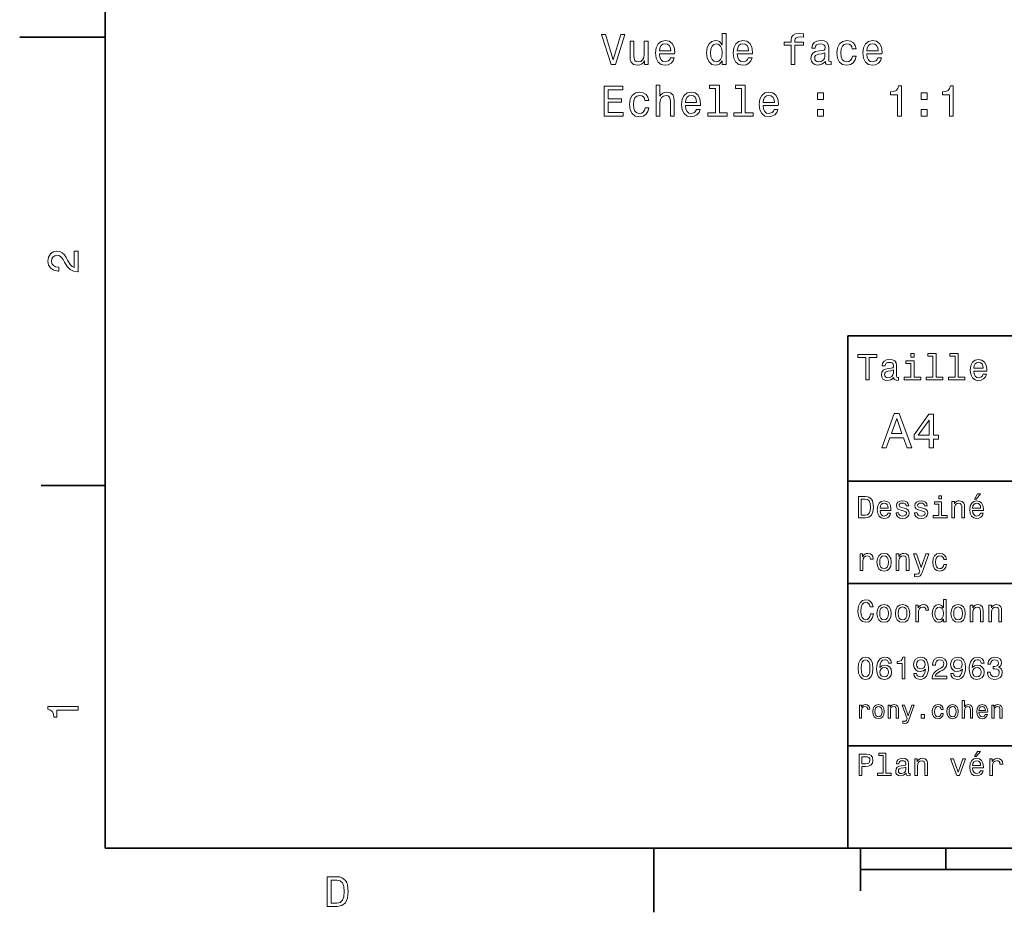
# Model space of a CAD drawing. Extents: x 0 to 297, y 0 to 210.
# Tile 1 of 7: x 0 to 115, y 2 to 107. Entities that reach past the tile are written whole.
import ezdxf

# ---------------------------------------------------------------- set-up
doc = ezdxf.new("R2010")
doc.units = 0

msp = doc.modelspace()

# ---------------------------------------------------------------- linework, layer by layer
at = {"color": 7, "lineweight": 35}
for p, q in [((10, 200), (10, 10)), ((97, 10), (97, 70)), ((97, 70), (287, 70)), ((97, 53), (162, 53)), ((97, 41), (162, 41)), ((97, 22), (162, 22)), ((10, 10), (287, 10)), ((97, 10), (287, 10)), ((98.5, 7.5), (198.5, 7.5))]:
    msp.add_line(p, q, dxfattribs=at)
at = {"color": 7, "lineweight": 35, "ltscale": 0.25}
msp.add_line((10, 105), (0, 105), dxfattribs=at)
at = {"color": 7, "lineweight": 35, "ltscale": 0.1875}
for p, q in [((10, 52.5), (2.5, 52.5)), ((74.300003, 10), (74.300003, 2.5))]:
    msp.add_line(p, q, dxfattribs=at)
at = {"color": 7, "lineweight": 35, "ltscale": 0.125}
msp.add_line((98.5, 10), (98.5, 5), dxfattribs=at)
at = {"color": 7, "lineweight": 35, "ltscale": 0.0625}
msp.add_line((108.5, 10), (108.5, 7.5), dxfattribs=at)
at = {"color": 7, "lineweight": 13}
for points in [[(70.407738, 105.295738), (69.53022, 102.315193), (68.62748, 105.295738), (68.148376, 105.295738), (69.278061, 101.790695), (69.782379, 101.790695), (70.886848, 105.295738)], [(82.294632, 102.209282), (82.294632, 101.790695), (82.738434, 101.790695), (82.738434, 105.411736), (82.299667, 105.411736), (82.299667, 104.085365), (81.961777, 104.468651), (81.755005, 104.559425), (81.517975, 104.594727), (81.089294, 104.493866), (80.756447, 104.211441), (80.539581, 103.757553), (80.463936, 103.147324), (80.539581, 102.537094), (80.756447, 102.078156), (81.089294, 101.790695), (81.517975, 101.694878), (81.755005, 101.730179), (81.96682, 101.820953)], [(90.353706, 104.029892), (90.353706, 101.790695), (90.797516, 101.790695), (90.797516, 104.029892), (91.806152, 104.029892), (91.806152, 104.408127), (90.797516, 104.408127), (90.797516, 104.574554), (90.832809, 104.776283), (90.948807, 104.912453), (91.145493, 104.993141), (91.427917, 105.023407), (91.806152, 105.003235), (91.806152, 105.38652), (91.327049, 105.411736), (90.893333, 105.366341), (90.590736, 105.230179), (90.40918, 104.993141), (90.353706, 104.655251), (90.353706, 104.408127), (89.541748, 104.408127), (89.541748, 104.029892)], [(73.610191, 104.498909), (73.166382, 104.498909), (73.166382, 102.935509), (73.115952, 102.572395), (72.969696, 102.31015), (72.742752, 102.148766), (72.445206, 102.098335), (72.208176, 102.13868), (72.056877, 102.259712), (71.971138, 102.466484), (71.950966, 102.758995), (71.950966, 104.498909), (71.507164, 104.498909), (71.507164, 102.718651), (71.522293, 102.36058), (71.618118, 102.063026), (71.910622, 101.790695), (72.379639, 101.694878), (72.631805, 101.730179), (72.848663, 101.820953), (73.035263, 101.977295), (73.186562, 102.204239), (73.186562, 101.790695), (73.610191, 101.790695)], [(74.946648, 103.016197), (76.721863, 103.016197), (76.726906, 103.222969), (76.64621, 103.80294), (76.424309, 104.236664), (76.071289, 104.498909), (75.602264, 104.594727), (75.143333, 104.493866), (74.790306, 104.211441), (74.563362, 103.75251), (74.482666, 103.147324), (74.558319, 102.527008), (74.785263, 102.073112), (75.133247, 101.790695), (75.587135, 101.694878), (75.980507, 101.760437), (76.303276, 101.931908), (76.540306, 102.204239), (76.676476, 102.567352), (76.237709, 102.567352), (76.146935, 102.365623), (76.015808, 102.214325), (75.642609, 102.093292), (75.355148, 102.148766), (75.13829, 102.325279), (74.997078, 102.61274), (74.946648, 103.001068)], [(74.946648, 103.389397), (75.002121, 103.737381), (75.13829, 103.994583), (75.345062, 104.150925), (75.617393, 104.206398), (75.884689, 104.150925), (76.091461, 103.994583), (76.217537, 103.737381), (76.262924, 103.389397)], [(81.59362, 104.196312), (81.886124, 104.12571), (82.108032, 103.929024), (82.239151, 103.601212), (82.289581, 103.147324), (82.239151, 102.688393), (82.108032, 102.36058), (81.886124, 102.158852), (81.59362, 102.093292), (81.316238, 102.158852), (81.104424, 102.36058), (80.963219, 102.693436), (80.917824, 103.147324), (80.963219, 103.596169), (81.104424, 103.923981), (81.316238, 104.12571)], [(84.054718, 103.016197), (85.829933, 103.016197), (85.834976, 103.222969), (85.75428, 103.80294), (85.532379, 104.236664), (85.179352, 104.498909), (84.710335, 104.594727), (84.251404, 104.493866), (83.898376, 104.211441), (83.671432, 103.75251), (83.590736, 103.147324), (83.666389, 102.527008), (83.893333, 102.073112), (84.241318, 101.790695), (84.695206, 101.694878), (85.088577, 101.760437), (85.411346, 101.931908), (85.648376, 102.204239), (85.784546, 102.567352), (85.345779, 102.567352), (85.255005, 102.365623), (85.123878, 102.214325), (84.750679, 102.093292), (84.463219, 102.148766), (84.246353, 102.325279), (84.105148, 102.61274), (84.054718, 103.001068)], [(84.054718, 103.389397), (84.110191, 103.737381), (84.246353, 103.994583), (84.453125, 104.150925), (84.725464, 104.206398), (84.992752, 104.150925), (85.199524, 103.994583), (85.325607, 103.737381), (85.370995, 103.389397)], [(94.383247, 102.143723), (94.383247, 102.128593), (94.408463, 101.957123), (94.484108, 101.836082), (94.801834, 101.740265), (95.04895, 101.780609), (95.04895, 102.12355), (94.943039, 102.108421), (94.801834, 102.173981), (94.776619, 102.37571), (94.776619, 103.777725), (94.716095, 104.135796), (94.539581, 104.387955), (94.231949, 104.539253), (93.798233, 104.594727), (93.374603, 104.53421), (93.06192, 104.36274), (92.865234, 104.095451), (92.799667, 103.742424), (92.799667, 103.712166), (93.19809, 103.712166), (93.233391, 103.923981), (93.344337, 104.075279), (93.525894, 104.166054), (93.783104, 104.201355), (94.03022, 104.17614), (94.206734, 104.100494), (94.312637, 103.969368), (94.347946, 103.787811), (94.327774, 103.575996), (94.247078, 103.470093), (94.045349, 103.419655), (93.667107, 103.379311), (93.233391, 103.288536), (92.925751, 103.127151), (92.744194, 102.874992), (92.688721, 102.501793), (92.739151, 102.168938), (92.895493, 101.921822), (93.147652, 101.76548), (93.495636, 101.710007), (93.964661, 101.81591)], [(97.535263, 103.601212), (97.974022, 103.601212), (97.88324, 104.004669), (97.666382, 104.322395), (97.328491, 104.519081), (96.889725, 104.594727), (96.405579, 104.493866), (96.037422, 104.211441), (95.805435, 103.75251), (95.724747, 103.137238), (95.800392, 102.527008), (96.027336, 102.073112), (96.385406, 101.790695), (96.874603, 101.694878), (97.308319, 101.770523), (97.64621, 101.982338), (97.878204, 102.315193), (97.979065, 102.758995), (97.555435, 102.758995), (97.479782, 102.476578), (97.338577, 102.264755), (97.136848, 102.133636), (96.889725, 102.093292), (96.582092, 102.158852), (96.360191, 102.36058), (96.224022, 102.688393), (96.178635, 103.152367), (96.224022, 103.606255), (96.365234, 103.934067), (96.592178, 104.135796), (96.889725, 104.206398), (97.151978, 104.161011), (97.348663, 104.045021), (97.479782, 103.853378)], [(99.234833, 103.016197), (101.01004, 103.016197), (101.015091, 103.222969), (100.934395, 103.80294), (100.712494, 104.236664), (100.359467, 104.498909), (99.89045, 104.594727), (99.431519, 104.493866), (99.078491, 104.211441), (98.851547, 103.75251), (98.770851, 103.147324), (98.846497, 102.527008), (99.073441, 102.073112), (99.421432, 101.790695), (99.87532, 101.694878), (100.268692, 101.760437), (100.591461, 101.931908), (100.828491, 102.204239), (100.964661, 102.567352), (100.525894, 102.567352), (100.43512, 102.365623), (100.303993, 102.214325), (99.930794, 102.093292), (99.643326, 102.148766), (99.426468, 102.325279), (99.285263, 102.61274), (99.234833, 103.001068)], [(99.234833, 103.389397), (99.290306, 103.737381), (99.426468, 103.994583), (99.63324, 104.150925), (99.905579, 104.206398), (100.172867, 104.150925), (100.379639, 103.994583), (100.505722, 103.737381), (100.551109, 103.389397)], [(94.332809, 102.738823), (94.272293, 102.476578), (94.110909, 102.274841), (93.868835, 102.143723), (93.571289, 102.098335), (93.379639, 102.12355), (93.243477, 102.204239), (93.157745, 102.345451), (93.132523, 102.542137), (93.152695, 102.718651), (93.233391, 102.844727), (93.556152, 102.985939), (93.964661, 103.046455), (94.332809, 103.167496)], [(68.471138, 95.743866), (70.690163, 95.743866), (70.690163, 96.167496), (68.93512, 96.167496), (68.93512, 97.352654), (70.49852, 97.352654), (70.49852, 97.77124), (68.93512, 97.77124), (68.93512, 98.820236), (70.649818, 98.820236), (70.649818, 99.243866), (68.471138, 99.243866)], [(74.558319, 95.743866), (75.002121, 95.743866), (75.002121, 97.307266), (75.047508, 97.665337), (75.193764, 97.927582), (75.420708, 98.088966), (75.723305, 98.149483), (75.965378, 98.099052), (76.116676, 97.962883), (76.192322, 97.735939), (76.217537, 97.43335), (76.217537, 95.743866), (76.661346, 95.743866), (76.661346, 97.524124), (76.641167, 97.882195), (76.550392, 98.179749), (76.252838, 98.45208), (75.788864, 98.547897), (75.536705, 98.512596), (75.319847, 98.416779), (75.13829, 98.26548), (75.002121, 98.058708), (75.002121, 99.364906), (74.558319, 99.364906)], [(81.512924, 98.991707), (81.512924, 96.117065), (80.600105, 96.117065), (80.600105, 95.743866), (82.86451, 95.743866), (82.86451, 96.117065), (81.956734, 96.117065), (81.956734, 99.364906), (80.816963, 99.364906), (80.816963, 98.991707)], [(84.54895, 98.991707), (84.54895, 96.117065), (83.636124, 96.117065), (83.636124, 95.743866), (85.900536, 95.743866), (85.900536, 96.117065), (84.992752, 96.117065), (84.992752, 99.364906), (83.852982, 99.364906), (83.852982, 98.991707)], [(102.835693, 95.743866), (103.294624, 95.743866), (103.294624, 99.269081), (102.951691, 99.269081), (102.860909, 98.961449), (102.679352, 98.754669), (102.401978, 98.633636), (102.018692, 98.593292), (102.018692, 98.235222), (102.835693, 98.235222)], [(108.907738, 95.743866), (109.366669, 95.743866), (109.366669, 99.269081), (109.023727, 99.269081), (108.932953, 98.961449), (108.751396, 98.754669), (108.474014, 98.633636), (108.090729, 98.593292), (108.090729, 98.235222), (108.907738, 98.235222)], [(73.247078, 97.554382), (73.685837, 97.554382), (73.595062, 97.95784), (73.378204, 98.275566), (73.040306, 98.472252), (72.601547, 98.547897), (72.117393, 98.447037), (71.749237, 98.164612), (71.51725, 97.705681), (71.436562, 97.090408), (71.512207, 96.480179), (71.739151, 96.026283), (72.097221, 95.743866), (72.586418, 95.648048), (73.020134, 95.723694), (73.358032, 95.935509), (73.590019, 96.268364), (73.69088, 96.712166), (73.26725, 96.712166), (73.191605, 96.429749), (73.050392, 96.217926), (72.848663, 96.086807), (72.601547, 96.046463), (72.293907, 96.112022), (72.072006, 96.313751), (71.935837, 96.641563), (71.89045, 97.105537), (71.935837, 97.559425), (72.077049, 97.887238), (72.303993, 98.088966), (72.601547, 98.159569), (72.863792, 98.114182), (73.060478, 97.998192), (73.191605, 97.806549)], [(77.982666, 96.969368), (79.757889, 96.969368), (79.762924, 97.17614), (79.682236, 97.756111), (79.460335, 98.189835), (79.107307, 98.45208), (78.63829, 98.547897), (78.179352, 98.447037), (77.826324, 98.164612), (77.59938, 97.705681), (77.518692, 97.100494), (77.594337, 96.480179), (77.821289, 96.026283), (78.169266, 95.743866), (78.623161, 95.648048), (79.016533, 95.713608), (79.339294, 95.885078), (79.576324, 96.15741), (79.712494, 96.520523), (79.273735, 96.520523), (79.182953, 96.318794), (79.051834, 96.167496), (78.678635, 96.046463), (78.391167, 96.101936), (78.174309, 96.27845), (78.033104, 96.56591), (77.982666, 96.954239)], [(77.982666, 97.342567), (78.038147, 97.690552), (78.174309, 97.947754), (78.381081, 98.104095), (78.653419, 98.159569), (78.920708, 98.104095), (79.12748, 97.947754), (79.253563, 97.690552), (79.29895, 97.342567)], [(87.090736, 96.969368), (88.865952, 96.969368), (88.870995, 97.17614), (88.790306, 97.756111), (88.568405, 98.189835), (88.215378, 98.45208), (87.746353, 98.547897), (87.287422, 98.447037), (86.934402, 98.164612), (86.707451, 97.705681), (86.626762, 97.100494), (86.702408, 96.480179), (86.929352, 96.026283), (87.277336, 95.743866), (87.731232, 95.648048), (88.124603, 95.713608), (88.447365, 95.885078), (88.684402, 96.15741), (88.820564, 96.520523), (88.381805, 96.520523), (88.291023, 96.318794), (88.159904, 96.167496), (87.786705, 96.046463), (87.499237, 96.101936), (87.282379, 96.27845), (87.141174, 96.56591), (87.090736, 96.954239)], [(87.090736, 97.342567), (87.14621, 97.690552), (87.282379, 97.947754), (87.489151, 98.104095), (87.76149, 98.159569), (88.028778, 98.104095), (88.23555, 97.947754), (88.361633, 97.690552), (88.407021, 97.342567)], [(93.470421, 97.700638), (94.166382, 97.700638), (94.166382, 98.45208), (93.470421, 98.45208)], [(105.61451, 97.700638), (106.310471, 97.700638), (106.310471, 98.45208), (105.61451, 98.45208)], [(93.470421, 95.743866), (94.166382, 95.743866), (94.166382, 96.495308), (93.470421, 96.495308)], [(105.61451, 95.743866), (106.310471, 95.743866), (106.310471, 96.495308), (105.61451, 96.495308)], [(6.833213, 77.519447), (6.833213, 79.925072), (6.399496, 79.925072), (6.399496, 78.023773), (6.162464, 78.129684), (5.965778, 78.311241), (5.607709, 78.871033), (5.456412, 79.168587), (5.239553, 79.501442), (4.987392, 79.738472), (4.689842, 79.874641), (4.351945, 79.925072), (3.928314, 79.839333), (3.595461, 79.602303), (3.383646, 79.239189), (3.307997, 78.770172), (3.393732, 78.286018), (3.630764, 77.91787), (4.009006, 77.680832), (4.508286, 77.600143), (4.578891, 77.600143), (4.578891, 78.059074), (4.538545, 78.059074), (4.195605, 78.104462), (3.943444, 78.240631), (3.782061, 78.457489), (3.726585, 78.744957), (3.777017, 79.03746), (3.903098, 79.254318), (4.099784, 79.395531), (4.346902, 79.445961), (4.578891, 79.41066), (4.775577, 79.314842), (4.947046, 79.153458), (5.098343, 78.931557), (5.259727, 78.634003), (5.572406, 78.139771), (5.90526, 77.791786), (6.308718, 77.585014), (6.818084, 77.519447)], [(99.102303, 64.837173), (99.5, 64.837173), (99.5, 67.47406), (100.407784, 67.47406), (100.407784, 67.837173), (98.190201, 67.837173), (98.190201, 67.47406), (99.102303, 67.47406)], [(102.387611, 65.139771), (102.387611, 65.126801), (102.409225, 64.979828), (102.47406, 64.876076), (102.746399, 64.793945), (102.958214, 64.828529), (102.958214, 65.122475), (102.867432, 65.109505), (102.746399, 65.165703), (102.724785, 65.338615), (102.724785, 66.540344), (102.672913, 66.84726), (102.521614, 67.0634), (102.257927, 67.193085), (101.886169, 67.240631), (101.523056, 67.188759), (101.255043, 67.041786), (101.086456, 66.812675), (101.030258, 66.510086), (101.030258, 66.484146), (101.371758, 66.484146), (101.402016, 66.665703), (101.497116, 66.795387), (101.65274, 66.873199), (101.873199, 66.903458), (102.085014, 66.881844), (102.236313, 66.817001), (102.327087, 66.704605), (102.357346, 66.548988), (102.340057, 66.367432), (102.270897, 66.276657), (102.097984, 66.233429), (101.773773, 66.198845), (101.402016, 66.121033), (101.138329, 65.982704), (100.982712, 65.766571), (100.935158, 65.446686), (100.978386, 65.161385), (101.112389, 64.949562), (101.328529, 64.815559), (101.626801, 64.768013), (102.028816, 64.858788)], [(104.773773, 65.157059), (104.773773, 67.080688), (103.796829, 67.080688), (103.796829, 66.756485), (104.393372, 66.756485), (104.393372, 65.157059), (103.615273, 65.157059), (103.615273, 64.837173), (105.560516, 64.837173), (105.560516, 65.157059)], [(104.786743, 67.940918), (104.384727, 67.940918), (104.384727, 67.508644), (104.786743, 67.508644)], [(106.969742, 67.621033), (106.969742, 65.157059), (106.187317, 65.157059), (106.187317, 64.837173), (108.128242, 64.837173), (108.128242, 65.157059), (107.350143, 65.157059), (107.350143, 67.940918), (106.373199, 67.940918), (106.373199, 67.621033)], [(109.572044, 67.621033), (109.572044, 65.157059), (108.789627, 65.157059), (108.789627, 64.837173), (110.730545, 64.837173), (110.730545, 65.157059), (109.952454, 65.157059), (109.952454, 67.940918), (108.975502, 67.940918), (108.975502, 67.621033)], [(111.750717, 65.887604), (113.272339, 65.887604), (113.276657, 66.064842), (113.207497, 66.561958), (113.017288, 66.933716), (112.714699, 67.158501), (112.312683, 67.240631), (111.919312, 67.154175), (111.616714, 66.912102), (111.422188, 66.51873), (111.353027, 66), (111.41787, 65.4683), (111.612396, 65.079247), (111.91066, 64.837173), (112.299713, 64.755043), (112.636887, 64.811234), (112.913544, 64.958214), (113.116714, 65.191643), (113.233429, 65.502876), (112.857346, 65.502876), (112.779541, 65.329971), (112.667145, 65.200287), (112.34726, 65.096542), (112.100868, 65.144089), (111.914986, 65.295387), (111.793945, 65.541786), (111.750717, 65.874634)], [(111.750717, 66.207489), (111.798271, 66.50576), (111.914986, 66.726219), (112.092216, 66.860229), (112.325653, 66.907776), (112.554756, 66.860229), (112.731987, 66.726219), (112.840057, 66.50576), (112.878967, 66.207489)], [(102.344383, 65.649857), (102.292511, 65.425072), (102.154182, 65.252159), (101.946686, 65.139771), (101.691643, 65.100861), (101.527374, 65.122475), (101.41066, 65.191643), (101.337173, 65.312675), (101.315559, 65.481262), (101.332855, 65.632561), (101.402016, 65.740631), (101.678673, 65.861671), (102.028816, 65.913544), (102.344383, 66.017288)], [(100.982712, 56.9049), (101.51297, 56.9049), (101.933716, 58.080692), (103.530258, 58.080692), (103.951012, 56.9049), (104.492798, 56.9049), (103.028816, 60.910664), (102.440926, 60.910664)], [(102.118156, 58.570606), (102.734871, 60.334293), (103.351585, 58.570606)], [(106.521614, 56.9049), (107.040344, 56.9049), (107.040344, 57.896255), (107.610954, 57.896255), (107.610954, 58.357349), (107.040344, 58.357349), (107.040344, 60.818443), (106.515854, 60.818443), (104.763687, 58.403458), (104.763687, 57.896255), (106.521614, 57.896255)], [(105.247841, 58.357349), (106.521614, 60.149857), (106.521614, 58.357349)], [(99.080688, 51.190563), (98.248558, 51.190563), (98.248558, 48.690563), (99.080688, 48.690563), (99.473343, 48.769814), (99.765129, 49.011169), (99.945244, 49.40382), (100.010086, 49.940563), (99.952446, 50.488113), (99.880402, 50.70425), (99.779541, 50.877163), (99.487755, 51.111313), (99.296829, 51.168949)], [(99.055473, 50.891571), (99.329254, 50.837536), (99.516571, 50.671829), (99.628242, 50.376442), (99.664268, 49.940563), (99.624641, 49.519093), (99.51297, 49.223705), (99.322044, 49.047192), (99.055473, 48.989555), (98.583572, 48.989555), (98.583572, 50.891571)], [(107.992798, 51.27702), (107.657784, 51.27702), (107.657784, 50.916786), (107.992798, 50.916786)], [(111.84726, 50.88797), (112.059799, 50.88797), (112.560516, 51.500362), (112.207489, 51.500362)], [(100.784584, 49.565922), (102.052597, 49.565922), (102.056198, 49.713619), (101.998558, 50.127884), (101.840057, 50.437683), (101.587898, 50.625), (101.252884, 50.693443), (100.925072, 50.621399), (100.672913, 50.41967), (100.510803, 50.091862), (100.453171, 49.659584), (100.507202, 49.216499), (100.669312, 48.892292), (100.91787, 48.690563), (101.242073, 48.62212), (101.523056, 48.668949), (101.753601, 48.791428), (101.922913, 48.98595), (102.020172, 49.245319), (101.706772, 49.245319), (101.64193, 49.101227), (101.548271, 48.993156), (101.2817, 48.9067), (101.07637, 48.946327), (100.921471, 49.072407), (100.820602, 49.27774), (100.784584, 49.555115)], [(100.784584, 49.832493), (100.824211, 50.081055), (100.921471, 50.264771), (101.069168, 50.376442), (101.263687, 50.416069), (101.454613, 50.376442), (101.602303, 50.264771), (101.69236, 50.081055), (101.724785, 49.832493)], [(103.623199, 49.818085), (103.317001, 49.890129), (103.090057, 49.972984), (103.014412, 50.142292), (103.036026, 50.261169), (103.111671, 50.347622), (103.234146, 50.401657), (103.41066, 50.423271), (103.579971, 50.401657), (103.713257, 50.336815), (103.799713, 50.239555), (103.835732, 50.109871), (104.145531, 50.109871), (104.145531, 50.117077), (104.091499, 50.351227), (103.943802, 50.534943), (103.713257, 50.650219), (103.41066, 50.693443), (103.104469, 50.650219), (102.881126, 50.531342), (102.740631, 50.354828), (102.697403, 50.131485), (102.729828, 49.915348), (102.830688, 49.76405), (102.996399, 49.655983), (103.237755, 49.580334), (103.590775, 49.493877), (103.806915, 49.40382), (103.864555, 49.331772), (103.886169, 49.223705), (103.853745, 49.09042), (103.767288, 48.989555), (103.626801, 48.924713), (103.439484, 48.903099), (103.241356, 48.924713), (103.09726, 49.000362), (103, 49.122841), (102.960373, 49.292149), (102.654175, 49.292149), (102.704613, 49.003963), (102.852303, 48.795029), (103.086456, 48.668949), (103.41066, 48.62212), (103.749283, 48.668949), (103.997841, 48.795029), (104.149139, 48.996758), (104.203171, 49.259727), (104.163544, 49.486671), (104.051872, 49.641571), (103.868156, 49.742435)], [(105.791786, 49.818085), (105.485588, 49.890129), (105.258644, 49.972984), (105.182999, 50.142292), (105.204613, 50.261169), (105.280258, 50.347622), (105.40274, 50.401657), (105.579254, 50.423271), (105.748558, 50.401657), (105.881844, 50.336815), (105.9683, 50.239555), (106.004326, 50.109871), (106.314117, 50.109871), (106.314117, 50.117077), (106.260086, 50.351227), (106.112396, 50.534943), (105.881844, 50.650219), (105.579254, 50.693443), (105.273056, 50.650219), (105.049713, 50.531342), (104.909225, 50.354828), (104.865997, 50.131485), (104.898415, 49.915348), (104.999283, 49.76405), (105.164986, 49.655983), (105.406342, 49.580334), (105.759369, 49.493877), (105.975502, 49.40382), (106.033142, 49.331772), (106.054756, 49.223705), (106.022339, 49.09042), (105.935883, 48.989555), (105.795387, 48.924713), (105.60807, 48.903099), (105.409943, 48.924713), (105.265854, 49.000362), (105.168587, 49.122841), (105.12896, 49.292149), (104.822769, 49.292149), (104.873199, 49.003963), (105.020897, 48.795029), (105.255043, 48.668949), (105.579254, 48.62212), (105.91787, 48.668949), (106.166428, 48.795029), (106.317726, 48.996758), (106.371758, 49.259727), (106.33213, 49.486671), (106.220459, 49.641571), (106.036743, 49.742435)], [(107.981987, 48.957134), (107.981987, 50.560158), (107.16787, 50.560158), (107.16787, 50.289986), (107.664986, 50.289986), (107.664986, 48.957134), (107.016571, 48.957134), (107.016571, 48.690563), (108.637611, 48.690563), (108.637611, 48.957134)], [(109.181557, 48.690563), (109.498558, 48.690563), (109.498558, 49.807278), (109.530983, 50.063042), (109.635445, 50.250362), (109.797546, 50.365635), (110.013687, 50.408863), (110.1866, 50.372841), (110.29467, 50.275578), (110.348701, 50.113472), (110.366714, 49.897335), (110.366714, 48.690563), (110.683716, 48.690563), (110.683716, 49.962177), (110.669312, 50.217941), (110.604469, 50.430477), (110.39193, 50.625), (110.060516, 50.693443), (109.876801, 50.668228), (109.721901, 50.599785), (109.588615, 50.484512), (109.484146, 50.329613), (109.484146, 50.625), (109.181557, 50.625)], [(111.627518, 49.565922), (112.895531, 49.565922), (112.899132, 49.713619), (112.841499, 50.127884), (112.682999, 50.437683), (112.430832, 50.625), (112.095825, 50.693443), (111.768013, 50.621399), (111.515854, 50.41967), (111.353745, 50.091862), (111.296112, 49.659584), (111.350143, 49.216499), (111.512245, 48.892292), (111.760803, 48.690563), (112.085014, 48.62212), (112.365997, 48.668949), (112.596542, 48.791428), (112.765854, 48.98595), (112.863113, 49.245319), (112.549713, 49.245319), (112.484871, 49.101227), (112.391212, 48.993156), (112.124641, 48.9067), (111.919312, 48.946327), (111.764412, 49.072407), (111.663544, 49.27774), (111.627518, 49.555115)], [(111.627518, 49.832493), (111.667145, 50.081055), (111.764412, 50.264771), (111.912102, 50.376442), (112.106628, 50.416069), (112.297546, 50.376442), (112.445244, 50.264771), (112.535301, 50.081055), (112.567726, 49.832493)], [(98.457489, 42.530979), (98.774498, 42.530979), (98.774498, 43.636887), (98.806915, 43.903458), (98.904182, 44.094379), (99.062683, 44.209652), (99.275215, 44.249279), (99.433716, 44.224064), (99.552597, 44.152016), (99.624641, 44.029537), (99.649857, 43.863831), (99.970459, 43.863831), (99.927231, 44.155621), (99.808357, 44.364552), (99.610229, 44.490635), (99.340057, 44.533859), (99.156342, 44.505043), (98.997841, 44.432995), (98.857346, 44.310516), (98.745674, 44.144814), (98.745674, 44.465416), (98.457489, 44.465416)], [(100.413544, 43.496399), (100.471184, 43.056915), (100.636887, 42.732708), (100.899857, 42.530979), (101.252884, 42.462536), (101.602303, 42.530979), (101.865273, 42.729107), (102.030983, 43.053314), (102.092216, 43.496399), (102.030983, 43.935879), (101.865273, 44.263687), (101.602303, 44.461815), (101.252884, 44.533859), (100.899857, 44.461815), (100.636887, 44.260086), (100.471184, 43.935879)], [(100.737755, 43.5), (100.770172, 43.824207), (100.87104, 44.058357), (101.033142, 44.20245), (101.252884, 44.25288), (101.469017, 44.20245), (101.631126, 44.061958), (101.731987, 43.824207), (101.768013, 43.5), (101.731987, 43.172188), (101.631126, 42.934437), (101.469017, 42.790344), (101.252884, 42.743515), (101.033142, 42.790344), (100.87104, 42.934437), (100.770172, 43.172188)], [(102.675797, 42.530979), (102.992798, 42.530979), (102.992798, 43.647694), (103.025215, 43.903458), (103.129684, 44.090778), (103.291786, 44.206051), (103.507927, 44.249279), (103.680832, 44.213257), (103.788902, 44.115993), (103.842941, 43.953888), (103.860954, 43.737751), (103.860954, 42.530979), (104.177956, 42.530979), (104.177956, 43.802593), (104.163544, 44.058357), (104.098701, 44.270893), (103.886169, 44.465416), (103.554756, 44.533859), (103.37104, 44.508644), (103.216141, 44.440201), (103.082855, 44.324928), (102.978386, 44.170029), (102.978386, 44.465416), (102.675797, 44.465416)], [(106.144814, 44.465416), (105.590057, 42.873199), (105.046112, 44.465416), (104.700287, 44.465416), (105.435158, 42.422909), (105.370316, 42.242794), (105.269455, 42.120316), (105.100143, 42.080692), (104.808357, 42.116714), (104.808357, 41.810516), (105.114555, 41.7817), (105.334297, 41.810516), (105.489197, 41.900578), (105.600868, 42.055473), (105.698128, 42.282421), (106.483429, 44.465416)], [(108.244957, 43.824207), (108.558357, 43.824207), (108.493515, 44.112392), (108.338615, 44.339336), (108.09726, 44.479828), (107.783859, 44.533859), (107.438042, 44.461815), (107.175072, 44.260086), (107.009369, 43.932278), (106.951729, 43.492794), (107.005768, 43.056915), (107.16787, 42.732708), (107.42363, 42.530979), (107.773056, 42.462536), (108.082855, 42.516571), (108.324203, 42.667866), (108.489914, 42.905621), (108.561958, 43.222622), (108.259369, 43.222622), (108.20533, 43.020893), (108.104469, 42.869595), (107.960373, 42.775936), (107.783859, 42.747116), (107.564117, 42.793949), (107.405617, 42.938038), (107.308357, 43.172188), (107.27594, 43.503601), (107.308357, 43.827808), (107.409225, 44.061958), (107.571327, 44.206051), (107.783859, 44.256485), (107.971184, 44.224064), (108.111671, 44.141209), (108.20533, 44.004322)], [(99.66787, 37.460373), (99.595818, 37.15778), (99.476944, 36.941643), (99.311241, 36.808357), (99.116714, 36.765129), (98.882568, 36.829971), (98.698845, 37.024494), (98.57637, 37.341499), (98.536743, 37.780979), (98.57637, 38.216858), (98.695244, 38.537464), (98.87896, 38.731987), (99.116714, 38.80043), (99.289627, 38.764408), (99.437317, 38.663544), (99.552597, 38.501442), (99.631844, 38.278099), (99.97406, 38.278099), (99.865997, 38.620316), (99.678673, 38.879681), (99.422913, 39.041786), (99.116714, 39.099422), (98.734871, 39.009365), (98.443085, 38.757202), (98.25576, 38.342937), (98.190926, 37.780979), (98.25576, 37.219021), (98.443085, 36.804756), (98.734871, 36.548992), (99.116714, 36.462536), (99.451729, 36.530979), (99.721901, 36.721901), (99.912827, 37.035301), (100.013687, 37.460373)], [(100.413544, 37.496399), (100.471184, 37.056915), (100.636887, 36.732708), (100.899857, 36.530979), (101.252884, 36.462536), (101.602303, 36.530979), (101.865273, 36.729107), (102.030983, 37.053314), (102.092216, 37.496399), (102.030983, 37.935879), (101.865273, 38.263687), (101.602303, 38.461815), (101.252884, 38.533859), (100.899857, 38.461815), (100.636887, 38.260086), (100.471184, 37.935879)], [(100.737755, 37.5), (100.770172, 37.824207), (100.87104, 38.058357), (101.033142, 38.20245), (101.252884, 38.25288), (101.469017, 38.20245), (101.631126, 38.061958), (101.731987, 37.824207), (101.768013, 37.5), (101.731987, 37.172188), (101.631126, 36.934437), (101.469017, 36.790344), (101.252884, 36.743515), (101.033142, 36.790344), (100.87104, 36.934437), (100.770172, 37.172188)], [(102.58213, 37.496399), (102.639771, 37.056915), (102.805473, 36.732708), (103.068443, 36.530979), (103.421471, 36.462536), (103.770897, 36.530979), (104.033859, 36.729107), (104.19957, 37.053314), (104.260803, 37.496399), (104.19957, 37.935879), (104.033859, 38.263687), (103.770897, 38.461815), (103.421471, 38.533859), (103.068443, 38.461815), (102.805473, 38.260086), (102.639771, 37.935879)], [(102.906342, 37.5), (102.938759, 37.824207), (103.039627, 38.058357), (103.201729, 38.20245), (103.421471, 38.25288), (103.637611, 38.20245), (103.799713, 38.061958), (103.900574, 37.824207), (103.9366, 37.5), (103.900574, 37.172188), (103.799713, 36.934437), (103.637611, 36.790344), (103.421471, 36.743515), (103.201729, 36.790344), (103.039627, 36.934437), (102.938759, 37.172188)], [(104.963257, 36.530979), (105.280258, 36.530979), (105.280258, 37.636887), (105.312683, 37.903458), (105.409943, 38.094379), (105.568443, 38.209652), (105.780983, 38.249279), (105.939484, 38.224064), (106.058357, 38.152016), (106.130402, 38.029537), (106.155617, 37.863831), (106.476227, 37.863831), (106.432999, 38.155621), (106.314117, 38.364552), (106.115997, 38.490635), (105.845825, 38.533859), (105.662102, 38.505043), (105.503601, 38.432995), (105.363113, 38.310516), (105.251442, 38.144814), (105.251442, 38.465416), (104.963257, 38.465416)], [(108.201729, 36.829971), (108.201729, 36.530979), (108.51873, 36.530979), (108.51873, 39.117435), (108.20533, 39.117435), (108.20533, 38.170029), (107.963974, 38.443802), (107.816284, 38.508644), (107.646973, 38.533859), (107.340775, 38.461815), (107.103027, 38.260086), (106.948128, 37.935879), (106.894089, 37.5), (106.948128, 37.064121), (107.103027, 36.736309), (107.340775, 36.530979), (107.646973, 36.462536), (107.816284, 36.487751), (107.967575, 36.552593)], [(107.701012, 38.249279), (107.909943, 38.198845), (108.068443, 38.058357), (108.162102, 37.824207), (108.198128, 37.5), (108.162102, 37.172188), (108.068443, 36.938038), (107.909943, 36.793949), (107.701012, 36.747116), (107.502884, 36.793949), (107.351585, 36.938038), (107.250717, 37.175793), (107.2183, 37.5), (107.250717, 37.820606), (107.351585, 38.054756), (107.502884, 38.198845)], [(109.087898, 37.496399), (109.145531, 37.056915), (109.311241, 36.732708), (109.574203, 36.530979), (109.927231, 36.462536), (110.276657, 36.530979), (110.539627, 36.729107), (110.70533, 37.053314), (110.766571, 37.496399), (110.70533, 37.935879), (110.539627, 38.263687), (110.276657, 38.461815), (109.927231, 38.533859), (109.574203, 38.461815), (109.311241, 38.260086), (109.145531, 37.935879)], [(109.412102, 37.5), (109.444527, 37.824207), (109.545387, 38.058357), (109.707489, 38.20245), (109.927231, 38.25288), (110.143372, 38.20245), (110.305473, 38.061958), (110.406342, 37.824207), (110.44236, 37.5), (110.406342, 37.172188), (110.305473, 36.934437), (110.143372, 36.790344), (109.927231, 36.743515), (109.707489, 36.790344), (109.545387, 36.934437), (109.444527, 37.172188)], [(111.350143, 36.530979), (111.667145, 36.530979), (111.667145, 37.647694), (111.69957, 37.903458), (111.804031, 38.090778), (111.966141, 38.206051), (112.182274, 38.249279), (112.355186, 38.213257), (112.463257, 38.115993), (112.517288, 37.953888), (112.535301, 37.737751), (112.535301, 36.530979), (112.852303, 36.530979), (112.852303, 37.802593), (112.837898, 38.058357), (112.773056, 38.270893), (112.560516, 38.465416), (112.229103, 38.533859), (112.045387, 38.508644), (111.890488, 38.440201), (111.757202, 38.324928), (111.65274, 38.170029), (111.65274, 38.465416), (111.350143, 38.465416)], [(113.51873, 36.530979), (113.835732, 36.530979), (113.835732, 37.647694), (113.868156, 37.903458), (113.972626, 38.090778), (114.134727, 38.206051), (114.350861, 38.249279), (114.523773, 38.213257), (114.631844, 38.115993), (114.685883, 37.953888), (114.703888, 37.737751), (114.703888, 36.530979), (115.020889, 36.530979), (115.020889, 37.802593), (115.006485, 38.058357), (114.941643, 38.270893), (114.729111, 38.465416), (114.39769, 38.533859), (114.213974, 38.508644), (114.059082, 38.440201), (113.925789, 38.324928), (113.821327, 38.170029), (113.821327, 38.465416), (113.51873, 38.465416)], [(98.216141, 31.071325), (98.270172, 30.505762), (98.439484, 30.102304), (98.709656, 29.857347), (99.084297, 29.778097), (99.45533, 29.857347), (99.725502, 30.102304), (99.891212, 30.505762), (99.948845, 31.071325), (99.891212, 31.633286), (99.822769, 31.856628), (99.725502, 32.040344), (99.45533, 32.285301), (99.084297, 32.368156), (98.709656, 32.285301), (98.439484, 32.036743), (98.270172, 31.633286)], [(102.117432, 31.676512), (102.048988, 31.9683), (101.890488, 32.184437), (101.645531, 32.321323), (101.328529, 32.368156), (101.115997, 32.342937), (100.932274, 32.274494), (100.770172, 32.162823), (100.633286, 32.004322), (100.525215, 31.806194), (100.445969, 31.56484), (100.395531, 31.280258), (100.381126, 30.959654), (100.438759, 30.448126), (100.615273, 30.077089), (100.899857, 29.853746), (101.288902, 29.778097), (101.638329, 29.842939), (101.9049, 30.012247), (102.077812, 30.278818), (102.139046, 30.617435), (102.077812, 30.959654), (101.912102, 31.222622), (101.656342, 31.388329), (101.33934, 31.445965), (100.997116, 31.373919), (100.741356, 31.168587), (100.795387, 31.56484), (100.91066, 31.849422), (101.087173, 32.01873), (101.33213, 32.076366), (101.512245, 32.04755), (101.649132, 31.971901), (101.739197, 31.845821), (101.786026, 31.676512)], [(103.356628, 29.850143), (103.684441, 29.850143), (103.684441, 32.368156), (103.439484, 32.368156), (103.374641, 32.148415), (103.244957, 32.000721), (103.046829, 31.914265), (102.773056, 31.885447), (102.773056, 31.629683), (103.356628, 31.629683)], [(104.725502, 30.46974), (104.779541, 30.185158), (104.934441, 29.965418), (105.179398, 29.828529), (105.503601, 29.778097), (105.716141, 29.803314), (105.907059, 29.868155), (106.069168, 29.979826), (106.206055, 30.138329), (106.314117, 30.336454), (106.393372, 30.581411), (106.440201, 30.862391), (106.458214, 31.1866), (106.396973, 31.694523), (106.220459, 32.065559), (105.939484, 32.288902), (105.554031, 32.368156), (105.201012, 32.303314), (104.934441, 32.130402), (104.761528, 31.863832), (104.703888, 31.528818), (104.761528, 31.182997), (104.93084, 30.920029), (105.182999, 30.754322), (105.503601, 30.700287), (105.842216, 30.768732), (106.097984, 30.977665), (106.040344, 30.577808), (105.925072, 30.293226), (105.748558, 30.123919), (105.507202, 30.069883), (105.319885, 30.0951), (105.182999, 30.174351), (105.092941, 30.300432), (105.056915, 30.46974)], [(106.879684, 29.850143), (108.597984, 29.850143), (108.597984, 30.159943), (107.239914, 30.159943), (107.315559, 30.32925), (107.445244, 30.46974), (107.8451, 30.725504), (108.05764, 30.833572), (108.295387, 30.988472), (108.464699, 31.168587), (108.561958, 31.381123), (108.597984, 31.622478), (108.536743, 31.925072), (108.367432, 32.162823), (108.10807, 32.314121), (107.773056, 32.368156), (107.427231, 32.306915), (107.164268, 32.137608), (106.994957, 31.867435), (106.937317, 31.510807), (106.937317, 31.460375), (107.265129, 31.460375), (107.265129, 31.489193), (107.297546, 31.73415), (107.394814, 31.914265), (107.549713, 32.029537), (107.755043, 32.069164), (107.963974, 32.033142), (108.118874, 31.943083), (108.219742, 31.802593), (108.255768, 31.62608), (108.230545, 31.460375), (108.162102, 31.319883), (108.046829, 31.197405), (107.888329, 31.089336), (107.675797, 30.974062), (107.322769, 30.750719), (107.074203, 30.512968), (106.926514, 30.224783), (106.879684, 29.86095)], [(109.062683, 30.46974), (109.116714, 30.185158), (109.271614, 29.965418), (109.516571, 29.828529), (109.840775, 29.778097), (110.053314, 29.803314), (110.244232, 29.868155), (110.406342, 29.979826), (110.543228, 30.138329), (110.651299, 30.336454), (110.730545, 30.581411), (110.777374, 30.862391), (110.795387, 31.1866), (110.734146, 31.694523), (110.55764, 32.065559), (110.276657, 32.288902), (109.891212, 32.368156), (109.538185, 32.303314), (109.271614, 32.130402), (109.098701, 31.863832), (109.041069, 31.528818), (109.098701, 31.182997), (109.268013, 30.920029), (109.520172, 30.754322), (109.840775, 30.700287), (110.179398, 30.768732), (110.435158, 30.977665), (110.377518, 30.577808), (110.262245, 30.293226), (110.085732, 30.123919), (109.844383, 30.069883), (109.657059, 30.0951), (109.520172, 30.174351), (109.430115, 30.300432), (109.394089, 30.46974)], [(112.960373, 31.676512), (112.89193, 31.9683), (112.733429, 32.184437), (112.488472, 32.321323), (112.171471, 32.368156), (111.958931, 32.342937), (111.775215, 32.274494), (111.613113, 32.162823), (111.476227, 32.004322), (111.368156, 31.806194), (111.288902, 31.56484), (111.238472, 31.280258), (111.22406, 30.959654), (111.2817, 30.448126), (111.458214, 30.077089), (111.742798, 29.853746), (112.131844, 29.778097), (112.48127, 29.842939), (112.747841, 30.012247), (112.920746, 30.278818), (112.981987, 30.617435), (112.920746, 30.959654), (112.755043, 31.222622), (112.499283, 31.388329), (112.182274, 31.445965), (111.840057, 31.373919), (111.58429, 31.168587), (111.638329, 31.56484), (111.753601, 31.849422), (111.930115, 32.01873), (112.175072, 32.076366), (112.355186, 32.04755), (112.492073, 31.971901), (112.58213, 31.845821), (112.62896, 31.676512)], [(113.356628, 30.635447), (113.356628, 30.610229), (113.414261, 30.264408), (113.583572, 30.005043), (113.850143, 29.839336), (114.203171, 29.778097), (114.577805, 29.839336), (114.858788, 29.997837), (115.038902, 30.25), (115.103745, 30.574207), (115.074928, 30.786743), (114.995674, 30.959654), (114.865997, 31.092939), (114.693085, 31.190201), (114.927231, 31.384726), (115.010086, 31.694523), (114.956055, 31.975504), (114.801147, 32.188038), (114.548988, 32.321323), (114.203171, 32.368156), (113.87896, 32.310516), (113.630402, 32.152016), (113.4683, 31.899855), (113.414261, 31.56484), (113.414261, 31.539625), (113.734871, 31.539625), (113.763687, 31.770172), (113.857346, 31.935879), (114.008644, 32.036743), (114.221184, 32.072765), (114.408501, 32.043949), (114.545387, 31.9683), (114.628242, 31.845821), (114.66066, 31.680115), (114.628242, 31.503601), (114.541786, 31.384726), (114.390488, 31.312679), (114.185158, 31.291065), (114.04467, 31.294668), (114.04467, 31.010086), (114.221184, 31.01729), (114.448128, 30.984869), (114.617432, 30.898415), (114.7183, 30.757925), (114.754318, 30.574207), (114.714699, 30.365273), (114.610229, 30.210375), (114.444527, 30.113111), (114.224785, 30.08069), (113.997841, 30.116714), (113.83213, 30.224783), (113.727661, 30.397694), (113.688042, 30.635447)], [(98.561958, 31.071325), (98.590775, 31.507204), (98.680832, 31.820604), (98.842941, 32.004322), (99.084297, 32.069164), (99.322044, 32.004322), (99.484146, 31.820604), (99.574211, 31.507204), (99.603027, 31.071325), (99.574211, 30.631844), (99.484146, 30.318443), (99.322044, 30.134726), (99.084297, 30.073486), (98.842941, 30.134726), (98.680832, 30.318443), (98.590775, 30.631844)], [(101.789627, 30.613832), (101.75, 30.386887), (101.649132, 30.213976), (101.48703, 30.098703), (101.285301, 30.062679), (101.072769, 30.098703), (100.91066, 30.210375), (100.806198, 30.383286), (100.773773, 30.610229), (100.809799, 30.833572), (100.91066, 31.002882), (101.07637, 31.11095), (101.299713, 31.150576), (101.49424, 31.11095), (101.649132, 31.006483), (101.75, 30.837175)], [(105.053314, 31.532419), (105.08934, 31.755764), (105.190201, 31.932276), (105.348701, 32.043949), (105.554031, 32.083572), (105.766571, 32.043949), (105.928673, 31.932276), (106.029541, 31.759365), (106.069168, 31.536022), (106.029541, 31.309076), (105.928673, 31.139769), (105.76297, 31.035301), (105.543228, 30.999279), (105.3451, 31.035301), (105.190201, 31.139769), (105.08934, 31.305475)], [(109.390488, 31.532419), (109.426514, 31.755764), (109.527374, 31.932276), (109.685883, 32.043949), (109.891212, 32.083572), (110.103745, 32.043949), (110.265854, 31.932276), (110.366714, 31.759365), (110.406342, 31.536022), (110.366714, 31.309076), (110.265854, 31.139769), (110.100143, 31.035301), (109.880402, 30.999279), (109.682274, 31.035301), (109.527374, 31.139769), (109.426514, 31.305475)], [(112.632568, 30.613832), (112.592941, 30.386887), (112.492073, 30.213976), (112.329971, 30.098703), (112.128242, 30.062679), (111.915703, 30.098703), (111.753601, 30.210375), (111.649139, 30.383286), (111.616714, 30.610229), (111.65274, 30.833572), (111.753601, 31.002882), (111.919312, 31.11095), (112.142654, 31.150576), (112.337173, 31.11095), (112.492073, 31.006483), (112.592941, 30.837175)], [(6.833213, 26.159222), (6.833213, 26.618156), (3.307997, 26.618156), (3.307997, 26.275217), (3.615634, 26.184439), (3.822406, 26.002882), (3.943444, 25.725506), (3.98379, 25.34222), (4.341859, 25.34222), (4.341859, 26.159222)], [(98.365997, 25.224785), (98.619598, 25.224785), (98.619598, 26.10951), (98.645531, 26.322767), (98.723343, 26.475506), (98.850143, 26.567724), (99.020172, 26.599424), (99.146973, 26.579252), (99.242073, 26.521614), (99.299713, 26.423632), (99.319885, 26.291067), (99.57637, 26.291067), (99.541786, 26.524496), (99.446686, 26.691643), (99.288185, 26.792507), (99.072044, 26.827091), (98.925072, 26.804035), (98.798271, 26.746399), (98.685883, 26.648417), (98.596542, 26.515852), (98.596542, 26.772335), (98.365997, 26.772335)], [(99.930832, 25.99712), (99.976944, 25.645535), (100.109512, 25.386168), (100.319885, 25.224785), (100.602303, 25.170031), (100.881844, 25.224785), (101.092216, 25.383286), (101.224785, 25.642653), (101.273773, 25.99712), (101.224785, 26.348703), (101.092216, 26.610952), (100.881844, 26.769453), (100.602303, 26.827091), (100.319885, 26.769453), (100.109512, 26.60807), (99.976944, 26.348703)], [(100.190201, 26), (100.216141, 26.259367), (100.296829, 26.446688), (100.426514, 26.56196), (100.602303, 26.602306), (100.775215, 26.56196), (100.9049, 26.449568), (100.985588, 26.259367), (101.014412, 26), (100.985588, 25.737753), (100.9049, 25.547552), (100.775215, 25.432278), (100.602303, 25.394814), (100.426514, 25.432278), (100.296829, 25.547552), (100.216141, 25.737753)], [(101.740631, 25.224785), (101.99424, 25.224785), (101.99424, 26.118156), (102.020172, 26.322767), (102.103745, 26.472624), (102.233429, 26.564842), (102.406342, 26.599424), (102.54467, 26.570606), (102.631126, 26.492796), (102.674355, 26.363113), (102.688759, 26.190203), (102.688759, 25.224785), (102.94236, 25.224785), (102.94236, 26.242077), (102.930832, 26.446688), (102.87896, 26.616716), (102.708931, 26.772335), (102.443802, 26.827091), (102.296829, 26.806917), (102.172913, 26.752163), (102.066284, 26.659943), (101.982712, 26.536024), (101.982712, 26.772335), (101.740631, 26.772335)], [(104.515854, 26.772335), (104.072044, 25.49856), (103.636887, 26.772335), (103.360229, 26.772335), (103.948128, 25.13833), (103.896255, 24.994238), (103.815559, 24.896255), (103.680115, 24.864553), (103.446686, 24.893373), (103.446686, 24.648417), (103.691643, 24.62536), (103.867432, 24.648417), (103.991356, 24.720463), (104.080688, 24.844381), (104.158501, 25.025938), (104.786743, 26.772335)], [(107.930832, 26.259367), (108.181557, 26.259367), (108.129684, 26.489914), (108.005768, 26.671471), (107.812683, 26.783863), (107.561958, 26.827091), (107.285301, 26.769453), (107.074928, 26.60807), (106.94236, 26.345821), (106.896255, 25.994238), (106.939484, 25.645535), (107.069168, 25.386168), (107.273773, 25.224785), (107.553314, 25.170031), (107.801155, 25.213257), (107.994232, 25.334295), (108.126801, 25.524496), (108.184441, 25.778099), (107.94236, 25.778099), (107.899139, 25.616716), (107.818443, 25.495678), (107.703171, 25.42075), (107.561958, 25.397696), (107.386169, 25.43516), (107.259369, 25.550434), (107.181557, 25.737753), (107.155617, 26.002882), (107.181557, 26.262249), (107.262245, 26.449568), (107.39193, 26.564842), (107.561958, 26.605188), (107.711815, 26.579252), (107.824203, 26.51297), (107.899139, 26.40346)], [(108.605186, 25.99712), (108.651299, 25.645535), (108.783859, 25.386168), (108.994232, 25.224785), (109.276657, 25.170031), (109.556198, 25.224785), (109.766571, 25.383286), (109.899139, 25.642653), (109.948128, 25.99712), (109.899139, 26.348703), (109.766571, 26.610952), (109.556198, 26.769453), (109.276657, 26.827091), (108.994232, 26.769453), (108.783859, 26.60807), (108.651299, 26.348703)], [(108.864555, 26), (108.890488, 26.259367), (108.971184, 26.446688), (109.100861, 26.56196), (109.276657, 26.602306), (109.44957, 26.56196), (109.579254, 26.449568), (109.659943, 26.259367), (109.688759, 26), (109.659943, 25.737753), (109.579254, 25.547552), (109.44957, 25.432278), (109.276657, 25.394814), (109.100861, 25.432278), (108.971184, 25.547552), (108.890488, 25.737753)], [(110.414986, 25.224785), (110.668587, 25.224785), (110.668587, 26.118156), (110.694527, 26.322767), (110.778099, 26.472624), (110.907784, 26.564842), (111.080688, 26.599424), (111.219017, 26.570606), (111.305473, 26.492796), (111.348701, 26.363113), (111.363113, 26.190203), (111.363113, 25.224785), (111.616714, 25.224785), (111.616714, 26.242077), (111.605186, 26.446688), (111.553314, 26.616716), (111.383286, 26.772335), (111.118156, 26.827091), (110.97406, 26.806917), (110.850143, 26.752163), (110.746399, 26.665707), (110.668587, 26.547552), (110.668587, 27.293949), (110.414986, 27.293949)], [(112.371758, 25.925074), (113.386169, 25.925074), (113.389046, 26.043228), (113.342941, 26.374641), (113.216141, 26.622478), (113.014404, 26.772335), (112.746399, 26.827091), (112.484146, 26.769453), (112.282417, 26.60807), (112.15274, 26.345821), (112.106628, 26), (112.149857, 25.645535), (112.279541, 25.386168), (112.478386, 25.224785), (112.737747, 25.170031), (112.962532, 25.207495), (113.146973, 25.305477), (113.282417, 25.461096), (113.360229, 25.668589), (113.109512, 25.668589), (113.057632, 25.553314), (112.982712, 25.46686), (112.769455, 25.397696), (112.605186, 25.429396), (112.48127, 25.53026), (112.400574, 25.694525), (112.371758, 25.916428)], [(112.371758, 26.138329), (112.403458, 26.337177), (112.48127, 26.48415), (112.599426, 26.573488), (112.755043, 26.605188), (112.907776, 26.573488), (113.025932, 26.48415), (113.097984, 26.337177), (113.123917, 26.138329)], [(113.884727, 25.224785), (114.138329, 25.224785), (114.138329, 26.118156), (114.164261, 26.322767), (114.247833, 26.472624), (114.377518, 26.564842), (114.55043, 26.599424), (114.688759, 26.570606), (114.775215, 26.492796), (114.818443, 26.363113), (114.832855, 26.190203), (114.832855, 25.224785), (115.086456, 25.224785), (115.086456, 26.242077), (115.074928, 26.446688), (115.023056, 26.616716), (114.853027, 26.772335), (114.587891, 26.827091), (114.440918, 26.806917), (114.317001, 26.752163), (114.210373, 26.659943), (114.126801, 26.536024), (114.126801, 26.772335), (113.884727, 26.772335)], [(105.60807, 25.224785), (106.005768, 25.224785), (106.005768, 25.654181), (105.60807, 25.654181)], [(98.324211, 18.530979), (98.655617, 18.530979), (98.655617, 19.586454), (99.023056, 19.586454), (99.394089, 19.604465), (99.689484, 19.730547), (99.880402, 19.975504), (99.945244, 20.310518), (99.894814, 20.620316), (99.750717, 20.847261), (99.51297, 20.98415), (99.188759, 21.030979), (98.324211, 21.030979)], [(101.137611, 20.850864), (101.137611, 18.79755), (100.485588, 18.79755), (100.485588, 18.530979), (102.103027, 18.530979), (102.103027, 18.79755), (101.454613, 18.79755), (101.454613, 21.117435), (100.640488, 21.117435), (100.640488, 20.850864)], [(111.84726, 20.728386), (112.059799, 20.728386), (112.560516, 21.340778), (112.207489, 21.340778)], [(99.098701, 20.724783), (99.314842, 20.703169), (99.473343, 20.634726), (99.567001, 20.508644), (99.599426, 20.310518), (99.5634, 20.101583), (99.466141, 19.975504), (99.30043, 19.910662), (99.073486, 19.892651), (98.655617, 19.892651), (98.655617, 20.724783)], [(103.824928, 18.78314), (103.824928, 18.772333), (103.842941, 18.649855), (103.896973, 18.5634), (104.123917, 18.494957), (104.30043, 18.523775), (104.30043, 18.768732), (104.224785, 18.757925), (104.123917, 18.804754), (104.105911, 18.948847), (104.105911, 19.950287), (104.062683, 20.206051), (103.9366, 20.386166), (103.716858, 20.494236), (103.407059, 20.533861), (103.104469, 20.490633), (102.881126, 20.368155), (102.740631, 20.177233), (102.693802, 19.925072), (102.693802, 19.903458), (102.978386, 19.903458), (103.003601, 20.054754), (103.082855, 20.162823), (103.21254, 20.227665), (103.396255, 20.252882), (103.572769, 20.234869), (103.698845, 20.180836), (103.774498, 20.087175), (103.799713, 19.957493), (103.785301, 19.806194), (103.727669, 19.730547), (103.583572, 19.694523), (103.3134, 19.665705), (103.003601, 19.600864), (102.783859, 19.48559), (102.654175, 19.305475), (102.614555, 19.038904), (102.650574, 18.801151), (102.762245, 18.62464), (102.94236, 18.512968), (103.190926, 18.473343), (103.52594, 18.54899)], [(104.844383, 18.530979), (105.161385, 18.530979), (105.161385, 19.647694), (105.193802, 19.903458), (105.298271, 20.090778), (105.460373, 20.206051), (105.676514, 20.249279), (105.849426, 20.213255), (105.957497, 20.115993), (106.011528, 19.95389), (106.029541, 19.737751), (106.029541, 18.530979), (106.346542, 18.530979), (106.346542, 19.802593), (106.33213, 20.058357), (106.267288, 20.270893), (106.054756, 20.465418), (105.723343, 20.533861), (105.539627, 20.508644), (105.384727, 20.440201), (105.251442, 20.324926), (105.146973, 20.170029), (105.146973, 20.465418), (104.844383, 20.465418)], [(109.761528, 18.530979), (110.096542, 18.530979), (110.802597, 20.465418), (110.474785, 20.465418), (109.930832, 18.905619), (109.376083, 20.465418), (109.04467, 20.465418)], [(111.627518, 19.40634), (112.895531, 19.40634), (112.899132, 19.554033), (112.841499, 19.9683), (112.682999, 20.278097), (112.430832, 20.465418), (112.095825, 20.533861), (111.768013, 20.461815), (111.515854, 20.260086), (111.353745, 19.932276), (111.296112, 19.5), (111.350143, 19.056915), (111.512245, 18.732708), (111.760803, 18.530979), (112.085014, 18.462536), (112.365997, 18.509365), (112.596542, 18.631844), (112.765854, 18.826368), (112.863113, 19.085733), (112.549713, 19.085733), (112.484871, 18.941643), (112.391212, 18.833572), (112.124641, 18.747118), (111.919312, 18.786743), (111.764412, 18.912823), (111.663544, 19.118155), (111.627518, 19.395533)], [(111.627518, 19.672911), (111.667145, 19.921469), (111.764412, 20.105186), (111.912102, 20.216858), (112.106628, 20.256483), (112.297546, 20.216858), (112.445244, 20.105186), (112.535301, 19.921469), (112.567726, 19.672911)], [(113.637604, 18.530979), (113.954613, 18.530979), (113.954613, 19.636887), (113.98703, 19.903458), (114.08429, 20.094379), (114.242798, 20.209654), (114.45533, 20.249279), (114.613831, 20.224062), (114.732712, 20.152016), (114.804756, 20.029537), (114.829971, 19.863832), (115.150574, 19.863832), (115.107346, 20.155619), (114.988472, 20.364553), (114.790344, 20.490633), (114.520172, 20.533861), (114.336456, 20.505043), (114.177956, 20.432997), (114.03746, 20.310518), (113.925789, 20.144812), (113.925789, 20.465418), (113.637604, 20.465418)], [(103.788902, 19.208212), (103.745674, 19.020893), (103.630402, 18.876801), (103.457489, 18.78314), (103.244957, 18.750719), (103.10807, 18.768732), (103.010803, 18.826368), (102.94957, 18.927233), (102.931557, 19.067722), (102.945969, 19.193804), (103.003601, 19.283861), (103.234146, 19.384726), (103.52594, 19.427954), (103.788902, 19.514408)], [(37.194958, 6.666787), (36.029972, 6.666787), (36.029972, 3.166787), (37.194958, 3.166787), (37.744667, 3.277738), (38.153168, 3.615634), (38.405331, 4.165346), (38.496109, 4.916787), (38.415417, 5.683357), (38.314552, 5.985951), (38.173344, 6.228026), (37.764839, 6.555836), (37.497551, 6.636527)], [(37.159653, 6.248199), (37.542938, 6.17255), (37.805187, 5.940562), (37.961525, 5.527017), (38.011959, 4.916787), (37.956482, 4.326729), (37.800144, 3.913184), (37.532852, 3.666066), (37.159653, 3.585375), (36.498989, 3.585375), (36.498989, 6.248199)]]:
    msp.add_lwpolyline(points, close=True, dxfattribs=at)

doc.saveas('drawing.dxf')
